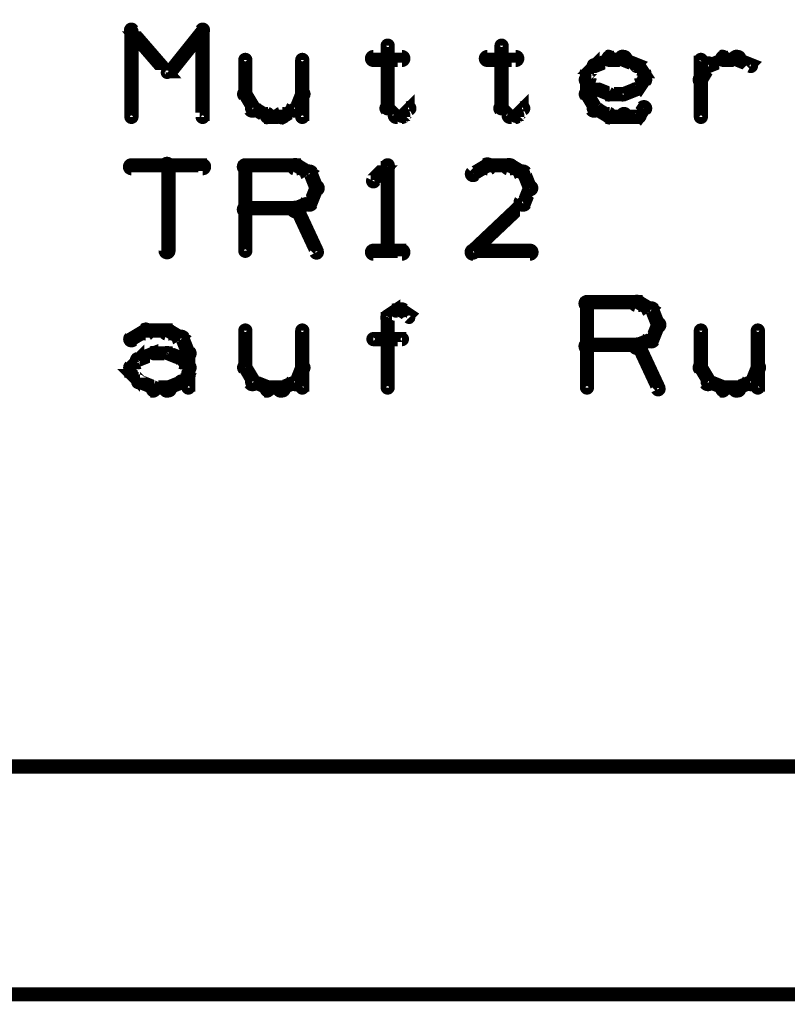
# Model space of a CAD drawing. Extents: x 26 to 524, y 33 to 520.
# Tile 16 of 95: x 174 to 201, y 125 to 159. Entities that reach past the tile are written whole.
import ezdxf

# ---------------------------------------------------------------- set-up
doc = ezdxf.new("R2010")
doc.units = 0
doc.layers.add('DRAWING2', color=4, linetype='CONTINUOUS')
doc.layers.add('OUTLINES', color=5, linetype='CONTINUOUS')

msp = doc.modelspace()

# ---------------------------------------------------------------- linework, layer by layer
at = {"layer": 'DRAWING2', "color": 171}
msp.add_lwpolyline([(75.5, 125, 0.5, 0.5, 0), (230.5, 125, 0, 0, 0), (230.5, 125, 0.3, 0.3, 0), (230.5, 124.9, 0.3, 0.3, 1), (230.5, 125.1, 0, 0, 0), (230.4, 125, 0.3, 0.3, 1), (230.6, 125, 0, 0, 0), (230.5, 125, 0, 0, 0), (230.5, 125, 0.5, 0.5, 0), (230.5, 133, 0, 0, 0), (230.5, 133, 0.3, 0.3, 0), (230.6, 133, 0.3, 0.3, 1), (230.4, 133, 0, 0, 0), (230.5, 132.9, 0.3, 0.3, 1), (230.5, 133.1, 0, 0, 0), (230.5, 133, 0, 0, 0), (230.5, 133, 0.5, 0.5, 0), (75.5, 133, 0, 0, 0)], format="xyseb", dxfattribs=at)
at = {"layer": 'OUTLINES', "color": 11}
for points in [[(177.6, 158.9, 0.3, 0.3, 1), (177.4, 158.8, 0, 0, 0), (177.5, 158.8, 0, 0, 0), (177.5, 158.8, 0.5, 0.5, 0), (178.8, 157.3, 0.5, 0.5, 0), (178.8, 157.3, 0, 0, 0), (178.8, 157.3, 0.3, 0.3, 0), (178.7, 157.3, 0.3, 0.3, 1), (178.8, 157.4, 0, 0, 0)], [(177.4, 155.8, 0.3, 0.3, 1), (177.6, 155.8, 0, 0, 0), (177.5, 155.8, 0, 0, 0), (177.5, 155.8, 0.5, 0.5, 0), (177.5, 158.8, 0.5, 0.5, 0), (177.5, 158.8, 0, 0, 0), (177.5, 158.8, 0.3, 0.3, 0), (177.6, 158.8, 0.3, 0.3, 1), (177.4, 158.8, 0, 0, 0)], [(178.7, 157.4, 0.3, 0.3, 1), (178.8, 157.3, 0, 0, 0), (178.8, 157.3, 0, 0, 0), (178.8, 157.3, 0.5, 0.5, 0), (180, 158.8, 0.5, 0.5, 0), (180, 158.8, 0, 0, 0), (180, 158.8, 0.3, 0.3, 0), (180.1, 158.8, 0.3, 0.3, 1), (179.9, 158.9, 0, 0, 0)], [(180.1, 158.8, 0.3, 0.3, 1), (179.9, 158.8, 0, 0, 0), (180, 158.8, 0, 0, 0), (180, 158.8, 0.5, 0.5, 0), (180, 155.8, 0.5, 0.5, 0), (180, 155.8, 0, 0, 0), (180, 155.8, 0.3, 0.3, 0), (179.9, 155.8, 0.3, 0.3, 1), (180.1, 155.8, 0, 0, 0)], [(186.6, 158.3, 0.3, 0.3, 1), (186.4, 158.3, 0, 0, 0), (186.5, 158.3, 0, 0, 0), (186.5, 158.3, 0.5, 0.5, 0), (186.5, 156.1, 0.5, 0.5, 0), (186.5, 156.1, 0, 0, 0), (186.5, 156.1, 0.3, 0.3, 0), (186.4, 156.1, 0.3, 0.3, 1), (186.6, 156.1, 0, 0, 0)], [(190.6, 158.3, 0.3, 0.3, 1), (190.4, 158.3, 0, 0, 0), (190.5, 158.3, 0, 0, 0), (190.5, 158.3, 0.5, 0.5, 0), (190.5, 156.1, 0.5, 0.5, 0), (190.5, 156.1, 0, 0, 0), (190.5, 156.1, 0.3, 0.3, 0), (190.4, 156.1, 0.3, 0.3, 1), (190.6, 156.1, 0, 0, 0)], [(181.6, 157.8, 0.3, 0.3, 1), (181.4, 157.8, 0, 0, 0), (181.5, 157.8, 0, 0, 0), (181.5, 157.8, 0.5, 0.5, 0), (181.5, 156.6, 0.5, 0.5, 0), (181.5, 156.6, 0, 0, 0), (181.5, 156.6, 0.3, 0.3, 0), (181.4, 156.6, 0.3, 0.3, 1), (181.6, 156.6, 0, 0, 0)], [(183.6, 157.8, 0.3, 0.3, 1), (183.4, 157.8, 0, 0, 0), (183.5, 157.8, 0, 0, 0), (183.5, 157.8, 0.5, 0.5, 0), (183.5, 155.8, 0.5, 0.5, 0), (183.5, 155.8, 0, 0, 0), (183.5, 155.8, 0.3, 0.3, 0), (183.4, 155.8, 0.3, 0.3, 1), (183.6, 155.8, 0, 0, 0)], [(186, 158, 0.3, 0.3, 1), (186, 157.7, 0, 0, 0), (186, 157.8, 0, 0, 0), (186, 157.8, 0.5, 0.5, 0), (187, 157.8, 0.5, 0.5, 0), (187, 157.8, 0, 0, 0), (187, 157.8, 0.3, 0.3, 0), (187, 157.7, 0.3, 0.3, 1), (187, 158, 0, 0, 0)], [(190, 158, 0.3, 0.3, 1), (190, 157.7, 0, 0, 0), (190, 157.8, 0, 0, 0), (190, 157.8, 0.5, 0.5, 0), (191, 157.8, 0.5, 0.5, 0), (191, 157.8, 0, 0, 0), (191, 157.8, 0.3, 0.3, 0), (191, 157.7, 0.3, 0.3, 1), (191, 158, 0, 0, 0)], [(193.4, 157.4, 0.3, 0.3, 1), (193.6, 157.3, 0, 0, 0), (193.5, 157.3, 0, 0, 0), (193.5, 157.3, 0.5, 0.5, 0), (193.8, 157.6, 0.5, 0.5, 0), (193.8, 157.6, 0, 0, 0), (193.8, 157.6, 0.3, 0.3, 0), (193.8, 157.5, 0.3, 0.3, 1), (193.7, 157.7, 0, 0, 0)], [(193.7, 157.7, 0.3, 0.3, 1), (193.8, 157.5, 0, 0, 0), (193.8, 157.6, 0, 0, 0), (193.8, 157.6, 0.5, 0.5, 0), (194.3, 157.8, 0.5, 0.5, 0), (194.3, 157.8, 0, 0, 0), (194.3, 157.8, 0.3, 0.3, 0), (194.3, 157.7, 0.3, 0.3, 1), (194.2, 158, 0, 0, 0)], [(194.3, 158, 0.3, 0.3, 1), (194.3, 157.7, 0, 0, 0), (194.3, 157.8, 0, 0, 0), (194.3, 157.8, 0.5, 0.5, 0), (194.8, 157.8, 0.5, 0.5, 0), (194.8, 157.8, 0, 0, 0), (194.8, 157.8, 0.3, 0.3, 0), (194.8, 157.7, 0.3, 0.3, 1), (194.8, 158, 0, 0, 0)], [(194.8, 158, 0.3, 0.3, 1), (194.7, 157.7, 0, 0, 0), (194.8, 157.8, 0, 0, 0), (194.8, 157.8, 0.5, 0.5, 0), (195.3, 157.6, 0.5, 0.5, 0), (195.3, 157.6, 0, 0, 0), (195.3, 157.6, 0.3, 0.3, 0), (195.2, 157.5, 0.3, 0.3, 1), (195.3, 157.7, 0, 0, 0)], [(195.3, 157.7, 0.3, 0.3, 1), (195.2, 157.5, 0, 0, 0), (195.3, 157.6, 0, 0, 0), (195.3, 157.6, 0.5, 0.5, 0), (195.5, 157.3, 0.5, 0.5, 0), (195.5, 157.3, 0, 0, 0), (195.5, 157.3, 0.3, 0.3, 0), (195.4, 157.3, 0.3, 0.3, 1), (195.6, 157.4, 0, 0, 0)], [(197.4, 157.2, 0.3, 0.3, 1), (197.6, 157, 0, 0, 0), (197.5, 157.1, 0, 0, 0), (197.5, 157.1, 0.5, 0.5, 0), (197.8, 157.6, 0.5, 0.5, 0), (197.8, 157.6, 0, 0, 0), (197.8, 157.6, 0.3, 0.3, 0), (197.9, 157.5, 0.3, 0.3, 1), (197.6, 157.7, 0, 0, 0)], [(197.4, 155.8, 0.3, 0.3, 1), (197.6, 155.8, 0, 0, 0), (197.5, 155.8, 0, 0, 0), (197.5, 155.8, 0.5, 0.5, 0), (197.5, 157.8, 0.5, 0.5, 0), (197.5, 157.8, 0, 0, 0), (197.5, 157.8, 0.3, 0.3, 0), (197.6, 157.8, 0.3, 0.3, 1), (197.4, 157.8, 0, 0, 0)], [(197.7, 157.7, 0.3, 0.3, 1), (197.8, 157.5, 0, 0, 0), (197.8, 157.6, 0, 0, 0), (197.8, 157.6, 0.5, 0.5, 0), (198.3, 157.8, 0.5, 0.5, 0), (198.3, 157.8, 0, 0, 0), (198.3, 157.8, 0.3, 0.3, 0), (198.3, 157.7, 0.3, 0.3, 1), (198.2, 158, 0, 0, 0)], [(198.3, 158, 0.3, 0.3, 1), (198.3, 157.7, 0, 0, 0), (198.3, 157.8, 0, 0, 0), (198.3, 157.8, 0.5, 0.5, 0), (198.8, 157.8, 0.5, 0.5, 0), (198.8, 157.8, 0, 0, 0), (198.8, 157.8, 0.3, 0.3, 0), (198.8, 157.7, 0.3, 0.3, 1), (198.8, 158, 0, 0, 0)], [(198.8, 158, 0.3, 0.3, 1), (198.7, 157.7, 0, 0, 0), (198.8, 157.8, 0, 0, 0), (198.8, 157.8, 0.5, 0.5, 0), (199.3, 157.6, 0.5, 0.5, 0), (199.3, 157.6, 0, 0, 0), (199.3, 157.6, 0.3, 0.3, 0), (199.2, 157.5, 0.3, 0.3, 1), (199.3, 157.7, 0, 0, 0)], [(193.4, 156.6, 0.3, 0.3, 1), (193.6, 156.6, 0, 0, 0), (193.5, 156.6, 0, 0, 0), (193.5, 156.6, 0.5, 0.5, 0), (193.5, 157.3, 0.5, 0.5, 0), (193.5, 157.3, 0, 0, 0), (193.5, 157.3, 0.3, 0.3, 0), (193.6, 157.3, 0.3, 0.3, 1), (193.4, 157.3, 0, 0, 0)], [(195.6, 157.3, 0.3, 0.3, 1), (195.4, 157.3, 0, 0, 0), (195.5, 157.3, 0, 0, 0), (195.5, 157.3, 0.5, 0.5, 0), (195.5, 157.1, 0.5, 0.5, 0), (195.5, 157.1, 0, 0, 0), (195.5, 157.1, 0.3, 0.3, 0), (195.4, 157.1, 0.3, 0.3, 1), (195.6, 157.1, 0, 0, 0)], [(193.7, 156.8, 0.3, 0.3, 1), (193.8, 156.9, 0, 0, 0), (193.8, 156.8, 0, 0, 0), (193.8, 156.8, 0.5, 0.5, 0), (193.5, 157.1, 0.5, 0.5, 0), (193.5, 157.1, 0, 0, 0), (193.5, 157.1, 0.3, 0.3, 0), (193.6, 157.2, 0.3, 0.3, 1), (193.4, 157, 0, 0, 0)], [(194.2, 156.5, 0.3, 0.3, 1), (194.3, 156.7, 0, 0, 0), (194.3, 156.6, 0, 0, 0), (194.3, 156.6, 0.5, 0.5, 0), (193.8, 156.8, 0.5, 0.5, 0), (193.8, 156.8, 0, 0, 0), (193.8, 156.8, 0.3, 0.3, 0), (193.8, 157, 0.3, 0.3, 1), (193.7, 156.7, 0, 0, 0)], [(195.3, 156.7, 0.3, 0.3, 1), (195.2, 157, 0, 0, 0), (195.3, 156.8, 0, 0, 0), (195.3, 156.8, 0.5, 0.5, 0), (194.8, 156.6, 0.5, 0.5, 0), (194.8, 156.6, 0, 0, 0), (194.8, 156.6, 0.3, 0.3, 0), (194.7, 156.7, 0.3, 0.3, 1), (194.8, 156.5, 0, 0, 0)], [(195.6, 157, 0.3, 0.3, 1), (195.4, 157.2, 0, 0, 0), (195.5, 157.1, 0, 0, 0), (195.5, 157.1, 0.5, 0.5, 0), (195.3, 156.8, 0.5, 0.5, 0), (195.3, 156.8, 0, 0, 0), (195.3, 156.8, 0.3, 0.3, 0), (195.2, 156.9, 0.3, 0.3, 1), (195.3, 156.8, 0, 0, 0)], [(181.6, 156.7, 0.3, 0.3, 1), (181.4, 156.5, 0, 0, 0), (181.5, 156.6, 0, 0, 0), (181.5, 156.6, 0.5, 0.5, 0), (181.8, 156.1, 0.5, 0.5, 0), (181.8, 156.1, 0, 0, 0), (181.8, 156.1, 0.3, 0.3, 0), (181.6, 156, 0.3, 0.3, 1), (181.9, 156.2, 0, 0, 0)], [(183.1, 156.2, 0.3, 0.3, 1), (183.4, 156, 0, 0, 0), (183.3, 156.1, 0, 0, 0), (183.3, 156.1, 0.5, 0.5, 0), (183.5, 156.6, 0.5, 0.5, 0), (183.5, 156.6, 0, 0, 0), (183.5, 156.6, 0.3, 0.3, 0), (183.6, 156.5, 0.3, 0.3, 1), (183.4, 156.7, 0, 0, 0)], [(193.6, 156, 0.3, 0.3, 1), (193.9, 156.2, 0, 0, 0), (193.8, 156.1, 0, 0, 0), (193.8, 156.1, 0.5, 0.5, 0), (193.5, 156.6, 0.5, 0.5, 0), (193.5, 156.6, 0, 0, 0), (193.5, 156.6, 0.3, 0.3, 0), (193.6, 156.7, 0.3, 0.3, 1), (193.4, 156.5, 0, 0, 0)], [(194.8, 156.5, 0.3, 0.3, 1), (194.8, 156.7, 0, 0, 0), (194.8, 156.6, 0, 0, 0), (194.8, 156.6, 0.5, 0.5, 0), (194.3, 156.6, 0.5, 0.5, 0), (194.3, 156.6, 0, 0, 0), (194.3, 156.6, 0.3, 0.3, 0), (194.3, 156.7, 0.3, 0.3, 1), (194.3, 156.5, 0, 0, 0)], [(186.9, 155.9, 0.3, 0.3, 1), (187.1, 155.8, 0, 0, 0), (187, 155.8, 0, 0, 0), (187, 155.8, 0.5, 0.5, 0), (187.3, 156.1, 0.5, 0.5, 0), (187.3, 156.1, 0, 0, 0), (187.3, 156.1, 0.3, 0.3, 0), (187.3, 156, 0.3, 0.3, 1), (187.2, 156.2, 0, 0, 0)], [(190.9, 155.9, 0.3, 0.3, 1), (191.1, 155.8, 0, 0, 0), (191, 155.8, 0, 0, 0), (191, 155.8, 0.5, 0.5, 0), (191.3, 156.1, 0.5, 0.5, 0), (191.3, 156.1, 0, 0, 0), (191.3, 156.1, 0.3, 0.3, 0), (191.3, 156, 0.3, 0.3, 1), (191.2, 156.2, 0, 0, 0)], [(181.8, 156.2, 0.3, 0.3, 1), (181.7, 156, 0, 0, 0), (181.8, 156.1, 0, 0, 0), (181.8, 156.1, 0.5, 0.5, 0), (182.3, 155.8, 0.5, 0.5, 0), (182.3, 155.8, 0, 0, 0), (182.3, 155.8, 0.3, 0.3, 0), (182.2, 155.7, 0.3, 0.3, 1), (182.3, 156, 0, 0, 0)], [(182.3, 156, 0.3, 0.3, 1), (182.3, 155.7, 0, 0, 0), (182.3, 155.8, 0, 0, 0), (182.3, 155.8, 0.5, 0.5, 0), (182.8, 155.8, 0.5, 0.5, 0), (182.8, 155.8, 0, 0, 0), (182.8, 155.8, 0.3, 0.3, 0), (182.8, 155.7, 0.3, 0.3, 1), (182.8, 156, 0, 0, 0)], [(182.7, 156, 0.3, 0.3, 1), (182.8, 155.7, 0, 0, 0), (182.8, 155.8, 0, 0, 0), (182.8, 155.8, 0.5, 0.5, 0), (183.3, 156.1, 0.5, 0.5, 0), (183.3, 156.1, 0, 0, 0), (183.3, 156.1, 0.3, 0.3, 0), (183.3, 156, 0.3, 0.3, 1), (183.2, 156.2, 0, 0, 0)], [(186.6, 156.2, 0.3, 0.3, 1), (186.4, 156, 0, 0, 0), (186.5, 156.1, 0, 0, 0), (186.5, 156.1, 0.5, 0.5, 0), (186.8, 155.8, 0.5, 0.5, 0), (186.8, 155.8, 0, 0, 0), (186.8, 155.8, 0.3, 0.3, 0), (186.7, 155.8, 0.3, 0.3, 1), (186.8, 155.9, 0, 0, 0)], [(186.8, 156, 0.3, 0.3, 1), (186.8, 155.7, 0, 0, 0), (186.8, 155.8, 0, 0, 0), (186.8, 155.8, 0.5, 0.5, 0), (187, 155.8, 0.5, 0.5, 0), (187, 155.8, 0, 0, 0), (187, 155.8, 0.3, 0.3, 0), (187, 155.7, 0.3, 0.3, 1), (187, 156, 0, 0, 0)], [(190.6, 156.2, 0.3, 0.3, 1), (190.4, 156, 0, 0, 0), (190.5, 156.1, 0, 0, 0), (190.5, 156.1, 0.5, 0.5, 0), (190.8, 155.8, 0.5, 0.5, 0), (190.8, 155.8, 0, 0, 0), (190.8, 155.8, 0.3, 0.3, 0), (190.7, 155.8, 0.3, 0.3, 1), (190.8, 155.9, 0, 0, 0)], [(190.8, 156, 0.3, 0.3, 1), (190.8, 155.7, 0, 0, 0), (190.8, 155.8, 0, 0, 0), (190.8, 155.8, 0.5, 0.5, 0), (191, 155.8, 0.5, 0.5, 0), (191, 155.8, 0, 0, 0), (191, 155.8, 0.3, 0.3, 0), (191, 155.7, 0.3, 0.3, 1), (191, 156, 0, 0, 0)], [(194.2, 155.7, 0.3, 0.3, 1), (194.3, 156, 0, 0, 0), (194.3, 155.8, 0, 0, 0), (194.3, 155.8, 0.5, 0.5, 0), (193.8, 156.1, 0.5, 0.5, 0), (193.8, 156.1, 0, 0, 0), (193.8, 156.1, 0.3, 0.3, 0), (193.8, 156.2, 0.3, 0.3, 1), (193.7, 156, 0, 0, 0)], [(194.8, 155.7, 0.3, 0.3, 1), (194.8, 156, 0, 0, 0), (194.8, 155.8, 0, 0, 0), (194.8, 155.8, 0.5, 0.5, 0), (194.3, 155.8, 0.5, 0.5, 0), (194.3, 155.8, 0, 0, 0), (194.3, 155.8, 0.3, 0.3, 0), (194.3, 156, 0.3, 0.3, 1), (194.3, 155.7, 0, 0, 0)], [(195.3, 155.7, 0.3, 0.3, 1), (195.3, 156, 0, 0, 0), (195.3, 155.8, 0, 0, 0), (195.3, 155.8, 0.5, 0.5, 0), (194.8, 155.8, 0.5, 0.5, 0), (194.8, 155.8, 0, 0, 0), (194.8, 155.8, 0.3, 0.3, 0), (194.8, 156, 0.3, 0.3, 1), (194.8, 155.7, 0, 0, 0)], [(195.6, 156, 0.3, 0.3, 1), (195.4, 156.2, 0, 0, 0), (195.5, 156.1, 0, 0, 0), (195.5, 156.1, 0.5, 0.5, 0), (195.3, 155.8, 0.5, 0.5, 0), (195.3, 155.8, 0, 0, 0), (195.3, 155.8, 0.3, 0.3, 0), (195.2, 155.9, 0.3, 0.3, 1), (195.3, 155.8, 0, 0, 0)], [(178.6, 151.1, 0.3, 0.3, 1), (178.9, 151.1, 0, 0, 0), (178.8, 151.1, 0, 0, 0), (178.8, 151.1, 0.5, 0.5, 0), (178.8, 154.1, 0.5, 0.5, 0), (178.8, 154.1, 0, 0, 0), (178.8, 154.1, 0.3, 0.3, 0), (178.9, 154.1, 0.3, 0.3, 1), (178.6, 154.1, 0, 0, 0)], [(177.5, 154.2, 0.3, 0.3, 1), (177.5, 153.9, 0, 0, 0), (177.5, 154.1, 0, 0, 0), (177.5, 154.1, 0.5, 0.5, 0), (180, 154.1, 0.5, 0.5, 0), (180, 154.1, 0, 0, 0), (180, 154.1, 0.3, 0.3, 0), (180, 153.9, 0.3, 0.3, 1), (180, 154.2, 0, 0, 0)], [(181.5, 154.2, 0.3, 0.3, 1), (181.5, 153.9, 0, 0, 0), (181.5, 154.1, 0, 0, 0), (181.5, 154.1, 0.5, 0.5, 0), (183.3, 154.1, 0.5, 0.5, 0), (183.3, 154.1, 0, 0, 0), (183.3, 154.1, 0.3, 0.3, 0), (183.3, 153.9, 0.3, 0.3, 1), (183.3, 154.2, 0, 0, 0)], [(181.4, 151.1, 0.3, 0.3, 1), (181.6, 151.1, 0, 0, 0), (181.5, 151.1, 0, 0, 0), (181.5, 151.1, 0.5, 0.5, 0), (181.5, 154.1, 0.5, 0.5, 0), (181.5, 154.1, 0, 0, 0), (181.5, 154.1, 0.3, 0.3, 0), (181.6, 154.1, 0.3, 0.3, 1), (181.4, 154.1, 0, 0, 0)], [(183.3, 154.2, 0.3, 0.3, 1), (183.2, 153.9, 0, 0, 0), (183.3, 154.1, 0, 0, 0), (183.3, 154.1, 0.5, 0.5, 0), (183.8, 153.8, 0.5, 0.5, 0), (183.8, 153.8, 0, 0, 0), (183.8, 153.8, 0.3, 0.3, 0), (183.7, 153.7, 0.3, 0.3, 1), (183.8, 153.9, 0, 0, 0)], [(183.9, 153.9, 0.3, 0.3, 1), (183.6, 153.7, 0, 0, 0), (183.8, 153.8, 0, 0, 0), (183.8, 153.8, 0.5, 0.5, 0), (184, 153.3, 0.5, 0.5, 0), (184, 153.3, 0, 0, 0), (184, 153.3, 0.3, 0.3, 0), (183.9, 153.2, 0.3, 0.3, 1), (184.1, 153.4, 0, 0, 0)], [(186.6, 154, 0.3, 0.3, 1), (186.4, 154.1, 0, 0, 0), (186.5, 154.1, 0, 0, 0), (186.5, 154.1, 0.5, 0.5, 0), (186, 153.6, 0.5, 0.5, 0), (186, 153.6, 0, 0, 0), (186, 153.6, 0.3, 0.3, 0), (185.9, 153.6, 0.3, 0.3, 1), (186.1, 153.5, 0, 0, 0)], [(186.4, 151.1, 0.3, 0.3, 1), (186.6, 151.1, 0, 0, 0), (186.5, 151.1, 0, 0, 0), (186.5, 151.1, 0.5, 0.5, 0), (186.5, 154.1, 0.5, 0.5, 0), (186.5, 154.1, 0, 0, 0), (186.5, 154.1, 0.3, 0.3, 0), (186.6, 154.1, 0.3, 0.3, 1), (186.4, 154.1, 0, 0, 0)], [(190.1, 153.9, 0.3, 0.3, 1), (189.9, 154.2, 0, 0, 0), (190, 154.1, 0, 0, 0), (190, 154.1, 0.5, 0.5, 0), (189.5, 153.8, 0.5, 0.5, 0), (189.5, 153.8, 0, 0, 0), (189.5, 153.8, 0.3, 0.3, 0), (189.4, 153.9, 0.3, 0.3, 1), (189.6, 153.7, 0, 0, 0)], [(190.8, 153.9, 0.3, 0.3, 1), (190.8, 154.2, 0, 0, 0), (190.8, 154.1, 0, 0, 0), (190.8, 154.1, 0.5, 0.5, 0), (190, 154.1, 0.5, 0.5, 0), (190, 154.1, 0, 0, 0), (190, 154.1, 0.3, 0.3, 0), (190, 154.2, 0.3, 0.3, 1), (190, 153.9, 0, 0, 0)], [(191.2, 153.7, 0.3, 0.3, 1), (191.3, 153.9, 0, 0, 0), (191.3, 153.8, 0, 0, 0), (191.3, 153.8, 0.5, 0.5, 0), (190.8, 154.1, 0.5, 0.5, 0), (190.8, 154.1, 0, 0, 0), (190.8, 154.1, 0.3, 0.3, 0), (190.8, 154.2, 0.3, 0.3, 1), (190.7, 153.9, 0, 0, 0)], [(191.4, 153.2, 0.3, 0.3, 1), (191.6, 153.4, 0, 0, 0), (191.5, 153.3, 0, 0, 0), (191.5, 153.3, 0.5, 0.5, 0), (191.3, 153.8, 0.5, 0.5, 0), (191.3, 153.8, 0, 0, 0), (191.3, 153.8, 0.3, 0.3, 0), (191.4, 153.9, 0.3, 0.3, 1), (191.1, 153.7, 0, 0, 0)], [(184.1, 153.2, 0.3, 0.3, 1), (183.9, 153.4, 0, 0, 0), (184, 153.3, 0, 0, 0), (184, 153.3, 0.5, 0.5, 0), (183.8, 152.8, 0.5, 0.5, 0), (183.8, 152.8, 0, 0, 0), (183.8, 152.8, 0.3, 0.3, 0), (183.6, 152.9, 0.3, 0.3, 1), (183.9, 152.7, 0, 0, 0)], [(191.1, 152.9, 0.3, 0.3, 1), (191.4, 152.7, 0, 0, 0), (191.3, 152.8, 0, 0, 0), (191.3, 152.8, 0.5, 0.5, 0), (191.5, 153.3, 0.5, 0.5, 0), (191.5, 153.3, 0, 0, 0), (191.5, 153.3, 0.3, 0.3, 0), (191.6, 153.2, 0.3, 0.3, 1), (191.4, 153.4, 0, 0, 0)], [(183.8, 152.7, 0.3, 0.3, 1), (183.7, 152.9, 0, 0, 0), (183.8, 152.8, 0, 0, 0), (183.8, 152.8, 0.5, 0.5, 0), (183.3, 152.6, 0.5, 0.5, 0), (183.3, 152.6, 0, 0, 0), (183.3, 152.6, 0.3, 0.3, 0), (183.2, 152.7, 0.3, 0.3, 1), (183.3, 152.4, 0, 0, 0)], [(189.4, 151.1, 0.3, 0.3, 1), (189.6, 151, 0, 0, 0), (189.5, 151.1, 0, 0, 0), (189.5, 151.1, 0.5, 0.5, 0), (191.3, 152.8, 0.5, 0.5, 0), (191.3, 152.8, 0, 0, 0), (191.3, 152.8, 0.3, 0.3, 0), (191.3, 152.7, 0.3, 0.3, 1), (191.2, 152.9, 0, 0, 0)], [(183.3, 152.4, 0.3, 0.3, 1), (183.3, 152.7, 0, 0, 0), (183.3, 152.6, 0, 0, 0), (183.3, 152.6, 0.5, 0.5, 0), (181.5, 152.6, 0.5, 0.5, 0), (181.5, 152.6, 0, 0, 0), (181.5, 152.6, 0.3, 0.3, 0), (181.5, 152.7, 0.3, 0.3, 1), (181.5, 152.4, 0, 0, 0)], [(183.4, 152.6, 0.3, 0.3, 1), (183.1, 152.5, 0, 0, 0), (183.3, 152.6, 0, 0, 0), (183.3, 152.6, 0.5, 0.5, 0), (184, 151.1, 0.5, 0.5, 0), (184, 151.1, 0, 0, 0), (184, 151.1, 0.3, 0.3, 0), (183.9, 151, 0.3, 0.3, 1), (184.1, 151.1, 0, 0, 0)], [(186, 151.2, 0.3, 0.3, 1), (186, 150.9, 0, 0, 0), (186, 151.1, 0, 0, 0), (186, 151.1, 0.5, 0.5, 0), (187, 151.1, 0.5, 0.5, 0), (187, 151.1, 0, 0, 0), (187, 151.1, 0.3, 0.3, 0), (187, 150.9, 0.3, 0.3, 1), (187, 151.2, 0, 0, 0)], [(191.5, 150.9, 0.3, 0.3, 1), (191.5, 151.2, 0, 0, 0), (191.5, 151.1, 0, 0, 0), (191.5, 151.1, 0.5, 0.5, 0), (189.5, 151.1, 0.5, 0.5, 0), (189.5, 151.1, 0, 0, 0), (189.5, 151.1, 0.3, 0.3, 0), (189.5, 151.2, 0.3, 0.3, 1), (189.5, 150.9, 0, 0, 0)], [(195.3, 149.4, 0.3, 0.3, 1), (195.2, 149.1, 0, 0, 0), (195.3, 149.3, 0, 0, 0), (195.3, 149.3, 0.5, 0.5, 0), (195.8, 149, 0.5, 0.5, 0), (195.8, 149, 0, 0, 0), (195.8, 149, 0.3, 0.3, 0), (195.7, 148.9, 0.3, 0.3, 1), (195.8, 149.1, 0, 0, 0)], [(186.4, 148.8, 0.3, 0.3, 1), (186.6, 148.7, 0, 0, 0), (186.5, 148.8, 0, 0, 0), (186.5, 148.8, 0.5, 0.5, 0), (186.8, 149, 0.5, 0.5, 0), (186.8, 149, 0, 0, 0), (186.8, 149, 0.3, 0.3, 0), (186.8, 148.9, 0.3, 0.3, 1), (186.7, 149.1, 0, 0, 0)], [(186.8, 149.1, 0.3, 0.3, 1), (186.8, 148.9, 0, 0, 0), (186.8, 149, 0, 0, 0), (186.8, 149, 0.5, 0.5, 0), (187, 149, 0.5, 0.5, 0), (187, 149, 0, 0, 0), (187, 149, 0.3, 0.3, 0), (187, 148.9, 0.3, 0.3, 1), (187, 149.1, 0, 0, 0)], [(187.1, 149.1, 0.3, 0.3, 1), (186.9, 148.9, 0, 0, 0), (187, 149, 0, 0, 0), (187, 149, 0.5, 0.5, 0), (187.3, 148.8, 0.5, 0.5, 0), (187.3, 148.8, 0, 0, 0), (187.3, 148.8, 0.3, 0.3, 0), (187.2, 148.7, 0.3, 0.3, 1), (187.3, 148.8, 0, 0, 0)], [(193.5, 149.4, 0.3, 0.3, 1), (193.5, 149.1, 0, 0, 0), (193.5, 149.3, 0, 0, 0), (193.5, 149.3, 0.5, 0.5, 0), (195.3, 149.3, 0.5, 0.5, 0), (195.3, 149.3, 0, 0, 0), (195.3, 149.3, 0.3, 0.3, 0), (195.3, 149.1, 0.3, 0.3, 1), (195.3, 149.4, 0, 0, 0)], [(193.4, 146.3, 0.3, 0.3, 1), (193.6, 146.3, 0, 0, 0), (193.5, 146.3, 0, 0, 0), (193.5, 146.3, 0.5, 0.5, 0), (193.5, 149.3, 0.5, 0.5, 0), (193.5, 149.3, 0, 0, 0), (193.5, 149.3, 0.3, 0.3, 0), (193.6, 149.3, 0.3, 0.3, 1), (193.4, 149.3, 0, 0, 0)], [(195.9, 149.1, 0.3, 0.3, 1), (195.6, 148.9, 0, 0, 0), (195.8, 149, 0, 0, 0), (195.8, 149, 0.5, 0.5, 0), (196, 148.5, 0.5, 0.5, 0), (196, 148.5, 0, 0, 0), (196, 148.5, 0.3, 0.3, 0), (195.9, 148.4, 0.3, 0.3, 1), (196.1, 148.6, 0, 0, 0)], [(198, 149.3, 0.3, 0.3, 1), (198, 149.3, 0, 0, 0), (198, 149.3, 0, 0, 0), (198, 149.3, 0.5, 0.5, 0), (198, 149.3, 0.5, 0.5, 0), (198, 149.3, 0, 0, 0), (198, 149.3, 0.3, 0.3, 0), (198, 149.3, 0.3, 0.3, 1), (198, 149.3, 0, 0, 0)], [(199, 149.3, 0.3, 0.3, 1), (199, 149.3, 0, 0, 0), (199, 149.3, 0, 0, 0), (199, 149.3, 0.5, 0.5, 0), (199, 149.3, 0.5, 0.5, 0), (199, 149.3, 0, 0, 0), (199, 149.3, 0.3, 0.3, 0), (199, 149.3, 0.3, 0.3, 1), (199, 149.3, 0, 0, 0)], [(186.4, 146.3, 0.3, 0.3, 1), (186.6, 146.3, 0, 0, 0), (186.5, 146.3, 0, 0, 0), (186.5, 146.3, 0.5, 0.5, 0), (186.5, 148.8, 0.5, 0.5, 0), (186.5, 148.8, 0, 0, 0), (186.5, 148.8, 0.3, 0.3, 0), (186.6, 148.8, 0.3, 0.3, 1), (186.4, 148.8, 0, 0, 0)], [(177.4, 148.1, 0.3, 0.3, 1), (177.6, 147.9, 0, 0, 0), (177.5, 148, 0, 0, 0), (177.5, 148, 0.5, 0.5, 0), (178, 148.3, 0.5, 0.5, 0), (178, 148.3, 0, 0, 0), (178, 148.3, 0.3, 0.3, 0), (178.1, 148.1, 0.3, 0.3, 1), (177.9, 148.4, 0, 0, 0)], [(178, 148.4, 0.3, 0.3, 1), (178, 148.1, 0, 0, 0), (178, 148.3, 0, 0, 0), (178, 148.3, 0.5, 0.5, 0), (178.8, 148.3, 0.5, 0.5, 0), (178.8, 148.3, 0, 0, 0), (178.8, 148.3, 0.3, 0.3, 0), (178.8, 148.1, 0.3, 0.3, 1), (178.8, 148.4, 0, 0, 0)], [(178.8, 148.4, 0.3, 0.3, 1), (178.7, 148.1, 0, 0, 0), (178.8, 148.3, 0, 0, 0), (178.8, 148.3, 0.5, 0.5, 0), (179.3, 148, 0.5, 0.5, 0), (179.3, 148, 0, 0, 0), (179.3, 148, 0.3, 0.3, 0), (179.2, 147.9, 0.3, 0.3, 1), (179.3, 148.1, 0, 0, 0)], [(181.6, 148.3, 0.3, 0.3, 1), (181.4, 148.3, 0, 0, 0), (181.5, 148.3, 0, 0, 0), (181.5, 148.3, 0.5, 0.5, 0), (181.5, 147, 0.5, 0.5, 0), (181.5, 147, 0, 0, 0), (181.5, 147, 0.3, 0.3, 0), (181.4, 147, 0.3, 0.3, 1), (181.6, 147, 0, 0, 0)], [(183.6, 148.3, 0.3, 0.3, 1), (183.4, 148.3, 0, 0, 0), (183.5, 148.3, 0, 0, 0), (183.5, 148.3, 0.5, 0.5, 0), (183.5, 146.3, 0.5, 0.5, 0), (183.5, 146.3, 0, 0, 0), (183.5, 146.3, 0.3, 0.3, 0), (183.4, 146.3, 0.3, 0.3, 1), (183.6, 146.3, 0, 0, 0)], [(196.1, 148.4, 0.3, 0.3, 1), (195.9, 148.6, 0, 0, 0), (196, 148.5, 0, 0, 0), (196, 148.5, 0.5, 0.5, 0), (195.8, 148, 0.5, 0.5, 0), (195.8, 148, 0, 0, 0), (195.8, 148, 0.3, 0.3, 0), (195.6, 148.1, 0.3, 0.3, 1), (195.9, 147.9, 0, 0, 0)], [(197.6, 148.3, 0.3, 0.3, 1), (197.4, 148.3, 0, 0, 0), (197.5, 148.3, 0, 0, 0), (197.5, 148.3, 0.5, 0.5, 0), (197.5, 147, 0.5, 0.5, 0), (197.5, 147, 0, 0, 0), (197.5, 147, 0.3, 0.3, 0), (197.4, 147, 0.3, 0.3, 1), (197.6, 147, 0, 0, 0)], [(199.6, 148.3, 0.3, 0.3, 1), (199.4, 148.3, 0, 0, 0), (199.5, 148.3, 0, 0, 0), (199.5, 148.3, 0.5, 0.5, 0), (199.5, 146.3, 0.5, 0.5, 0), (199.5, 146.3, 0, 0, 0), (199.5, 146.3, 0.3, 0.3, 0), (199.4, 146.3, 0.3, 0.3, 1), (199.6, 146.3, 0, 0, 0)], [(179.4, 148.1, 0.3, 0.3, 1), (179.1, 147.9, 0, 0, 0), (179.3, 148, 0, 0, 0), (179.3, 148, 0.5, 0.5, 0), (179.5, 147.5, 0.5, 0.5, 0), (179.5, 147.5, 0, 0, 0), (179.5, 147.5, 0.3, 0.3, 0), (179.4, 147.4, 0.3, 0.3, 1), (179.6, 147.6, 0, 0, 0)], [(186, 148.1, 0.3, 0.3, 1), (186, 147.9, 0, 0, 0), (186, 148, 0, 0, 0), (186, 148, 0.5, 0.5, 0), (187, 148, 0.5, 0.5, 0), (187, 148, 0, 0, 0), (187, 148, 0.3, 0.3, 0), (187, 147.9, 0.3, 0.3, 1), (187, 148.1, 0, 0, 0)], [(195.8, 147.9, 0.3, 0.3, 1), (195.7, 148.1, 0, 0, 0), (195.8, 148, 0, 0, 0), (195.8, 148, 0.5, 0.5, 0), (195.3, 147.8, 0.5, 0.5, 0), (195.3, 147.8, 0, 0, 0), (195.3, 147.8, 0.3, 0.3, 0), (195.2, 147.9, 0.3, 0.3, 1), (195.3, 147.6, 0, 0, 0)], [(195.3, 147.6, 0.3, 0.3, 1), (195.3, 147.9, 0, 0, 0), (195.3, 147.8, 0, 0, 0), (195.3, 147.8, 0.5, 0.5, 0), (193.5, 147.8, 0.5, 0.5, 0), (193.5, 147.8, 0, 0, 0), (193.5, 147.8, 0.3, 0.3, 0), (193.5, 147.9, 0.3, 0.3, 1), (193.5, 147.6, 0, 0, 0)], [(195.4, 147.8, 0.3, 0.3, 1), (195.1, 147.7, 0, 0, 0), (195.3, 147.8, 0, 0, 0), (195.3, 147.8, 0.5, 0.5, 0), (196, 146.3, 0.5, 0.5, 0), (196, 146.3, 0, 0, 0), (196, 146.3, 0.3, 0.3, 0), (195.9, 146.2, 0.3, 0.3, 1), (196.1, 146.3, 0, 0, 0)], [(177.4, 147.1, 0.3, 0.3, 1), (177.6, 146.9, 0, 0, 0), (177.5, 147, 0, 0, 0), (177.5, 147, 0.5, 0.5, 0), (177.8, 147.3, 0.5, 0.5, 0), (177.8, 147.3, 0, 0, 0), (177.8, 147.3, 0.3, 0.3, 0), (177.8, 147.2, 0.3, 0.3, 1), (177.7, 147.3, 0, 0, 0)], [(177.7, 147.4, 0.3, 0.3, 1), (177.8, 147.1, 0, 0, 0), (177.8, 147.3, 0, 0, 0), (177.8, 147.3, 0.5, 0.5, 0), (178.3, 147.5, 0.5, 0.5, 0), (178.3, 147.5, 0, 0, 0), (178.3, 147.5, 0.3, 0.3, 0), (178.3, 147.4, 0.3, 0.3, 1), (178.2, 147.6, 0, 0, 0)], [(178.3, 147.6, 0.3, 0.3, 1), (178.3, 147.4, 0, 0, 0), (178.3, 147.5, 0, 0, 0), (178.3, 147.5, 0.5, 0.5, 0), (178.8, 147.5, 0.5, 0.5, 0), (178.8, 147.5, 0, 0, 0), (178.8, 147.5, 0.3, 0.3, 0), (178.8, 147.4, 0.3, 0.3, 1), (178.8, 147.6, 0, 0, 0)], [(178.8, 147.6, 0.3, 0.3, 1), (178.7, 147.4, 0, 0, 0), (178.8, 147.5, 0, 0, 0), (178.8, 147.5, 0.5, 0.5, 0), (179.3, 147.3, 0.5, 0.5, 0), (179.3, 147.3, 0, 0, 0), (179.3, 147.3, 0.3, 0.3, 0), (179.2, 147.1, 0.3, 0.3, 1), (179.3, 147.4, 0, 0, 0)], [(179.6, 147.5, 0.3, 0.3, 1), (179.4, 147.5, 0, 0, 0), (179.5, 147.5, 0, 0, 0), (179.5, 147.5, 0.5, 0.5, 0), (179.5, 146.8, 0.5, 0.5, 0), (179.5, 146.8, 0, 0, 0), (179.5, 146.8, 0.3, 0.3, 0), (179.4, 146.8, 0.3, 0.3, 1), (179.6, 146.8, 0, 0, 0)], [(177.4, 146.8, 0.3, 0.3, 1), (177.6, 146.8, 0, 0, 0), (177.5, 146.8, 0, 0, 0), (177.5, 146.8, 0.5, 0.5, 0), (177.5, 147, 0.5, 0.5, 0), (177.5, 147, 0, 0, 0), (177.5, 147, 0.3, 0.3, 0), (177.6, 147, 0.3, 0.3, 1), (177.4, 147, 0, 0, 0)], [(179.3, 147.3, 0.3, 0.3, 1), (179.2, 147.2, 0, 0, 0), (179.3, 147.3, 0, 0, 0), (179.3, 147.3, 0.5, 0.5, 0), (179.5, 147, 0.5, 0.5, 0), (179.5, 147, 0, 0, 0), (179.5, 147, 0.3, 0.3, 0), (179.4, 146.9, 0.3, 0.3, 1), (179.6, 147.1, 0, 0, 0)], [(181.6, 147.1, 0.3, 0.3, 1), (181.4, 146.9, 0, 0, 0), (181.5, 147, 0, 0, 0), (181.5, 147, 0.5, 0.5, 0), (181.8, 146.5, 0.5, 0.5, 0), (181.8, 146.5, 0, 0, 0), (181.8, 146.5, 0.3, 0.3, 0), (181.6, 146.4, 0.3, 0.3, 1), (181.9, 146.6, 0, 0, 0)], [(183.1, 146.6, 0.3, 0.3, 1), (183.4, 146.4, 0, 0, 0), (183.3, 146.5, 0, 0, 0), (183.3, 146.5, 0.5, 0.5, 0), (183.5, 147, 0.5, 0.5, 0), (183.5, 147, 0, 0, 0), (183.5, 147, 0.3, 0.3, 0), (183.6, 146.9, 0.3, 0.3, 1), (183.4, 147.1, 0, 0, 0)], [(197.6, 147.1, 0.3, 0.3, 1), (197.4, 146.9, 0, 0, 0), (197.5, 147, 0, 0, 0), (197.5, 147, 0.5, 0.5, 0), (197.8, 146.5, 0.5, 0.5, 0), (197.8, 146.5, 0, 0, 0), (197.8, 146.5, 0.3, 0.3, 0), (197.6, 146.4, 0.3, 0.3, 1), (197.9, 146.6, 0, 0, 0)], [(199.1, 146.6, 0.3, 0.3, 1), (199.4, 146.4, 0, 0, 0), (199.3, 146.5, 0, 0, 0), (199.3, 146.5, 0.5, 0.5, 0), (199.5, 147, 0.5, 0.5, 0), (199.5, 147, 0, 0, 0), (199.5, 147, 0.3, 0.3, 0), (199.6, 146.9, 0.3, 0.3, 1), (199.4, 147.1, 0, 0, 0)], [(177.7, 146.4, 0.3, 0.3, 1), (177.8, 146.6, 0, 0, 0), (177.8, 146.5, 0, 0, 0), (177.8, 146.5, 0.5, 0.5, 0), (177.5, 146.8, 0.5, 0.5, 0), (177.5, 146.8, 0, 0, 0), (177.5, 146.8, 0.3, 0.3, 0), (177.6, 146.8, 0.3, 0.3, 1), (177.4, 146.7, 0, 0, 0)], [(179.6, 146.7, 0.3, 0.3, 1), (179.4, 146.8, 0, 0, 0), (179.5, 146.8, 0, 0, 0), (179.5, 146.8, 0.5, 0.5, 0), (179.3, 146.5, 0.5, 0.5, 0), (179.3, 146.5, 0, 0, 0), (179.3, 146.5, 0.3, 0.3, 0), (179.2, 146.6, 0.3, 0.3, 1), (179.3, 146.4, 0, 0, 0)], [(179.6, 146.8, 0.3, 0.3, 1), (179.4, 146.8, 0, 0, 0), (179.5, 146.8, 0, 0, 0), (179.5, 146.8, 0.5, 0.5, 0), (179.5, 146.3, 0.5, 0.5, 0), (179.5, 146.3, 0, 0, 0), (179.5, 146.3, 0.3, 0.3, 0), (179.4, 146.3, 0.3, 0.3, 1), (179.6, 146.3, 0, 0, 0)], [(178.2, 146.1, 0.3, 0.3, 1), (178.3, 146.4, 0, 0, 0), (178.3, 146.3, 0, 0, 0), (178.3, 146.3, 0.5, 0.5, 0), (177.8, 146.5, 0.5, 0.5, 0), (177.8, 146.5, 0, 0, 0), (177.8, 146.5, 0.3, 0.3, 0), (177.8, 146.6, 0.3, 0.3, 1), (177.7, 146.4, 0, 0, 0)], [(178.8, 146.1, 0.3, 0.3, 1), (178.8, 146.4, 0, 0, 0), (178.8, 146.3, 0, 0, 0), (178.8, 146.3, 0.5, 0.5, 0), (178.3, 146.3, 0.5, 0.5, 0), (178.3, 146.3, 0, 0, 0), (178.3, 146.3, 0.3, 0.3, 0), (178.3, 146.4, 0.3, 0.3, 1), (178.3, 146.1, 0, 0, 0)], [(179.3, 146.4, 0.3, 0.3, 1), (179.2, 146.6, 0, 0, 0), (179.3, 146.5, 0, 0, 0), (179.3, 146.5, 0.5, 0.5, 0), (178.8, 146.3, 0.5, 0.5, 0), (178.8, 146.3, 0, 0, 0), (178.8, 146.3, 0.3, 0.3, 0), (178.7, 146.4, 0.3, 0.3, 1), (178.8, 146.1, 0, 0, 0)], [(181.8, 146.6, 0.3, 0.3, 1), (181.7, 146.4, 0, 0, 0), (181.8, 146.5, 0, 0, 0), (181.8, 146.5, 0.5, 0.5, 0), (182.3, 146.3, 0.5, 0.5, 0), (182.3, 146.3, 0, 0, 0), (182.3, 146.3, 0.3, 0.3, 0), (182.2, 146.1, 0.3, 0.3, 1), (182.3, 146.4, 0, 0, 0)], [(182.3, 146.4, 0.3, 0.3, 1), (182.3, 146.1, 0, 0, 0), (182.3, 146.3, 0, 0, 0), (182.3, 146.3, 0.5, 0.5, 0), (182.8, 146.3, 0.5, 0.5, 0), (182.8, 146.3, 0, 0, 0), (182.8, 146.3, 0.3, 0.3, 0), (182.8, 146.1, 0.3, 0.3, 1), (182.8, 146.4, 0, 0, 0)], [(182.7, 146.4, 0.3, 0.3, 1), (182.8, 146.1, 0, 0, 0), (182.8, 146.3, 0, 0, 0), (182.8, 146.3, 0.5, 0.5, 0), (183.3, 146.5, 0.5, 0.5, 0), (183.3, 146.5, 0, 0, 0), (183.3, 146.5, 0.3, 0.3, 0), (183.3, 146.4, 0.3, 0.3, 1), (183.2, 146.6, 0, 0, 0)], [(197.8, 146.6, 0.3, 0.3, 1), (197.7, 146.4, 0, 0, 0), (197.8, 146.5, 0, 0, 0), (197.8, 146.5, 0.5, 0.5, 0), (198.3, 146.3, 0.5, 0.5, 0), (198.3, 146.3, 0, 0, 0), (198.3, 146.3, 0.3, 0.3, 0), (198.2, 146.1, 0.3, 0.3, 1), (198.3, 146.4, 0, 0, 0)], [(198.3, 146.4, 0.3, 0.3, 1), (198.3, 146.1, 0, 0, 0), (198.3, 146.3, 0, 0, 0), (198.3, 146.3, 0.5, 0.5, 0), (198.8, 146.3, 0.5, 0.5, 0), (198.8, 146.3, 0, 0, 0), (198.8, 146.3, 0.3, 0.3, 0), (198.8, 146.1, 0.3, 0.3, 1), (198.8, 146.4, 0, 0, 0)], [(198.7, 146.4, 0.3, 0.3, 1), (198.8, 146.1, 0, 0, 0), (198.8, 146.3, 0, 0, 0), (198.8, 146.3, 0.5, 0.5, 0), (199.3, 146.5, 0.5, 0.5, 0), (199.3, 146.5, 0, 0, 0), (199.3, 146.5, 0.3, 0.3, 0), (199.3, 146.4, 0.3, 0.3, 1), (199.2, 146.6, 0, 0, 0)]]:
    msp.add_lwpolyline(points, format="xyseb", dxfattribs=at)

doc.saveas('drawing.dxf')
